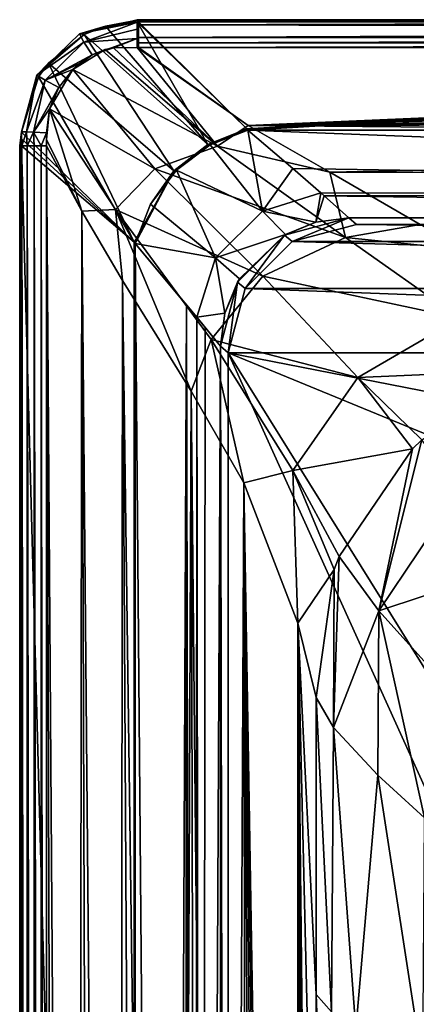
# Model space of a CAD drawing. Header units: millimetres. Extents: x -421 to 421, y -1760 to 10.
# Tile 18 of 32: x -421 to -266, y -384 to 0. Entities that reach past the tile are written whole.
import ezdxf

# ---------------------------------------------------------------- set-up
doc = ezdxf.new("R2010")
doc.units = ezdxf.units.MM
doc.header["$LTSCALE"] = 101.851852
for name, color, linetype in [('1', 7, 'CONTINUOUS'), ('23', 7, 'CONTINUOUS'), ('25', 7, 'CONTINUOUS'), ('29', 7, 'CONTINUOUS'), ('34', 7, 'CONTINUOUS'), ('4', 7, 'CONTINUOUS'), ('40', 7, 'CONTINUOUS'), ('41', 7, 'CONTINUOUS'), ('42', 7, 'CONTINUOUS'), ('44', 7, 'CONTINUOUS'), ('46', 7, 'CONTINUOUS'), ('47', 7, 'CONTINUOUS'), ('50', 7, 'CONTINUOUS'), ('6', 7, 'CONTINUOUS'), ('66', 7, 'CONTINUOUS'), ('7', 7, 'CONTINUOUS'), ('71', 7, 'CONTINUOUS'), ('76', 7, 'CONTINUOUS'), ('86', 7, 'CONTINUOUS'), ('91', 7, 'CONTINUOUS'), ('92', 7, 'CONTINUOUS'), ('93', 7, 'CONTINUOUS'), ('94', 7, 'CONTINUOUS')]:
    doc.layers.add(name, color=color, linetype=linetype)

msp = doc.modelspace()

# ---------------------------------------------------------------- linework, layer by layer
at = {"layer": '1', "linetype": 'CONTINUOUS'}
for points in [[(-375.06, -0.99, 559.54), (-375.06, 0, 555.96), (-397.52, -5.53, 557.95), (-375.06, -0.99, 559.54)], [(-397.52, -5.53, 557.95), (-375.06, 0, 555.96), (-375.05, -0.2, 554.29), (-397.52, -5.53, 557.95)], [(-387.39, -2.51, 552.39), (-397.52, -5.53, 557.95), (-375.05, -0.2, 554.29), (-387.39, -2.51, 552.39)], [(-395.8, -8.73, 562.26), (-375.06, -0.99, 559.54), (-397.52, -5.53, 557.95), (-395.8, -8.73, 562.26)], [(-395.77, -5.77, 552.15), (-397.52, -5.53, 557.95), (-387.39, -2.51, 552.39), (-395.77, -5.77, 552.15)], [(-375.06, -3.74, 562.13), (-375.06, -0.99, 559.54), (-395.8, -8.73, 562.26), (-375.06, -3.74, 562.13)], [(-375.05, -7.26, 562.9), (-375.06, -3.74, 562.13), (-395.8, -8.73, 562.26), (-375.05, -7.26, 562.9)], [(-375.05, -0.82, 552.68), (-387.39, -2.51, 552.39), (-375.05, -0.2, 554.29), (-375.05, -0.82, 552.68)], [(-395.8, -8.73, 562.26), (-397.52, -5.53, 557.95), (-414.2, -21.56, 558.37), (-395.8, -8.73, 562.26)], [(-397.52, -5.53, 557.95), (-395.77, -5.77, 552.15), (-414.2, -21.56, 558.37), (-397.52, -5.53, 557.95)], [(-414.2, -21.56, 558.37), (-395.77, -5.77, 552.15), (-409.62, -16.91, 552.15), (-414.2, -21.56, 558.37)], [(-392.57, -13.72, 562.2), (-375.05, -7.26, 562.9), (-395.8, -8.73, 562.26), (-392.57, -13.72, 562.2)], [(-384.27, -10.98, 562.08), (-375.05, -7.26, 562.9), (-392.57, -13.72, 562.2), (-384.27, -10.98, 562.08)], [(-375.05, -10.77, 561.76), (-375.05, -7.26, 562.9), (-384.27, -10.98, 562.08), (-375.05, -10.77, 561.76)], [(-395.8, -8.73, 562.26), (-414.2, -21.56, 558.37), (-410.86, -23.55, 562.48), (-395.8, -8.73, 562.26)], [(-392.57, -13.72, 562.2), (-395.8, -8.73, 562.26), (-410.86, -23.55, 562.48), (-392.57, -13.72, 562.2)], [(-387.47, -11.66, 562.16), (-384.27, -10.98, 562.08), (-392.57, -13.72, 562.2), (-387.47, -11.66, 562.16)], [(-392.57, -13.72, 562.2), (-410.86, -23.55, 562.48), (-397.16, -16.75, 562.15), (-392.57, -13.72, 562.2)], [(-413.46, -22.2, 552.49), (-414.2, -21.56, 558.37), (-409.62, -16.91, 552.15), (-413.46, -22.2, 552.49)], [(-410.86, -23.55, 562.48), (-400.08, -19.37, 562.07), (-397.16, -16.75, 562.15), (-410.86, -23.55, 562.48)], [(-420.09, -43.64, 559.89), (-418.16, -43.67, 561.98), (-414.2, -21.56, 558.37), (-420.09, -43.64, 559.89)], [(-413.46, -22.2, 552.49), (-420.09, -43.64, 559.89), (-414.2, -21.56, 558.37), (-413.46, -22.2, 552.49)], [(-420.09, -43.81, 554.38), (-420.09, -43.64, 559.89), (-413.46, -22.2, 552.49), (-420.09, -43.81, 554.38)], [(-414.2, -21.56, 558.37), (-418.16, -43.67, 561.98), (-410.86, -23.55, 562.48), (-414.2, -21.56, 558.37)], [(-410.86, -23.55, 562.48), (-405.63, -26.47, 561.81), (-400.08, -19.37, 562.07), (-410.86, -23.55, 562.48)], [(-418.16, -43.67, 561.98), (-415.46, -43.79, 562.89), (-410.86, -23.55, 562.48), (-418.16, -43.67, 561.98)], [(-410.86, -23.55, 562.48), (-415.46, -43.79, 562.89), (-405.63, -26.47, 561.81), (-410.86, -23.55, 562.48)], [(-405.63, -26.47, 561.81), (-415.46, -43.79, 562.89), (-406.22, -27.48, 561.77), (-405.63, -26.47, 561.81)], [(-406.22, -27.48, 561.77), (-415.46, -43.79, 562.89), (-409.2, -34.73, 561.35), (-406.22, -27.48, 561.77)], [(-415.46, -43.79, 562.89), (-410.44, -44.12, 560.63), (-409.2, -34.73, 561.35), (-415.46, -43.79, 562.89)]]:
    msp.add_3dface(points, dxfattribs=at)
at = {"layer": '23', "linetype": 'CONTINUOUS'}
for points in [[(-332.37, -42.56, 474.44), (-375.05, -0.82, 552.68), (-374.51, -0.82, 552.68), (-332.37, -42.56, 474.44)], [(374.51, -0.82, 552.68), (-332.37, -42.56, 474.44), (-374.51, -0.82, 552.68), (374.51, -0.82, 552.68)], [(-332.37, -42.56, 474.44), (374.51, -0.82, 552.68), (-332.14, -42.79, 474.01), (-332.37, -42.56, 474.44)], [(-332.14, -42.79, 474.01), (374.51, -0.82, 552.68), (-331.9, -43.02, 473.58), (-332.14, -42.79, 474.01)], [(-331.9, -43.02, 473.58), (374.51, -0.82, 552.68), (331.9, -43.02, 473.58), (-331.9, -43.02, 473.58)]]:
    msp.add_3dface(points, dxfattribs=at)
at = {"layer": '25', "linetype": 'CONTINUOUS'}
for points in [[(-395.77, -5.77, 552.15), (-387.39, -2.51, 552.39), (-347.53, -48.57, 469.38), (-395.77, -5.77, 552.15)], [(-387.39, -2.51, 552.39), (-375.05, -0.82, 552.68), (-347.53, -48.57, 469.38), (-387.39, -2.51, 552.39)], [(-375.05, -0.82, 552.68), (-332.37, -42.56, 474.44), (-347.53, -48.57, 469.38), (-375.05, -0.82, 552.68)], [(-409.62, -16.91, 552.15), (-395.77, -5.77, 552.15), (-360.74, -58.84, 467.65), (-409.62, -16.91, 552.15)], [(-360.74, -58.84, 467.65), (-395.77, -5.77, 552.15), (-347.53, -48.57, 469.38), (-360.74, -58.84, 467.65)], [(-413.46, -22.2, 552.49), (-409.62, -16.91, 552.15), (-376.26, -86.68, 474.04), (-413.46, -22.2, 552.49)], [(-376.26, -86.68, 474.04), (-409.62, -16.91, 552.15), (-360.74, -58.84, 467.65), (-376.26, -86.68, 474.04)], [(-420.09, -43.81, 554.38), (-413.46, -22.2, 552.49), (-376.26, -86.68, 474.04), (-420.09, -43.81, 554.38)]]:
    msp.add_3dface(points, dxfattribs=at)
at = {"layer": '29', "linetype": 'CONTINUOUS'}
for points in [[(-305.3, -534.05, 262.91), (-299.63, -533.26, 216.31), (-305.3, -379.65, 262.91), (-305.3, -534.05, 262.91)], [(-305.3, -379.65, 262.91), (-299.63, -533.26, 216.31), (-299.39, -386.42, 216.21), (-305.3, -379.65, 262.91)]]:
    msp.add_3dface(points, dxfattribs=at)
at = {"layer": '34', "linetype": 'CONTINUOUS'}
for points in [[(-376.26, -86.68, 474.04), (-376.06, -86.91, 473.67), (-376.26, -1672.71, 474.04), (-376.26, -86.68, 474.04)], [(-376.26, -1672.71, 474.04), (-376.06, -86.91, 473.67), (-376.16, -1672.59, 473.85), (-376.26, -1672.71, 474.04)], [(-376.06, -86.91, 473.67), (-376.06, -1672.46, 473.67), (-376.16, -1672.59, 473.85), (-376.06, -86.91, 473.67)], [(-375.87, -87.14, 473.32), (-376.06, -1672.46, 473.67), (-376.06, -86.91, 473.67), (-375.87, -87.14, 473.32)], [(-362.63, -1656.33, 444.87), (-376.06, -1672.46, 473.67), (-375.87, -87.14, 473.32), (-362.63, -1656.33, 444.87)], [(-355.78, -111.16, 425.49), (-362.63, -1656.33, 444.87), (-375.87, -87.14, 473.32), (-355.78, -111.16, 425.49)], [(-356.92, -1649.41, 429.04), (-362.63, -1656.33, 444.87), (-355.78, -111.16, 425.49), (-356.92, -1649.41, 429.04)], [(-352.55, -1644.17, 414.35), (-356.92, -1649.41, 429.04), (-355.78, -111.16, 425.49), (-352.55, -1644.17, 414.35)], [(-351.82, -115.93, 411.57), (-352.55, -1644.17, 414.35), (-355.78, -111.16, 425.49), (-351.82, -115.93, 411.57)], [(-350.04, -1641.17, 404.28), (-352.55, -1644.17, 414.35), (-351.82, -115.93, 411.57), (-350.04, -1641.17, 404.28)], [(-348.51, -119.91, 397.26), (-350.04, -1641.17, 404.28), (-351.82, -115.93, 411.57), (-348.51, -119.91, 397.26)], [(-342.64, -127.21, 342.06), (-350.04, -1641.17, 404.28), (-348.51, -119.91, 397.26), (-342.64, -127.21, 342.06)], [(-342.64, -1632.17, 342.06), (-350.04, -1641.17, 404.28), (-342.64, -127.21, 342.06), (-342.64, -1632.17, 342.06)]]:
    msp.add_3dface(points, dxfattribs=at)
at = {"layer": '4', "linetype": 'CONTINUOUS'}
for points in [[(-420.09, -43.64, 559.89), (-420.09, -43.81, 554.38), (-420.83, -49.18, 557.3), (-420.09, -43.64, 559.89)], [(-420.04, -49.18, 560.11), (-420.09, -43.64, 559.89), (-420.83, -49.18, 557.3), (-420.04, -49.18, 560.11)], [(-420.83, -49.18, 557.3), (-420.09, -43.81, 554.38), (-420.14, -49.18, 554.47), (-420.83, -49.18, 557.3)], [(-420.14, -49.18, 554.47), (-420.09, -43.81, 554.38), (-420.13, -46.43, 554.45), (-420.14, -49.18, 554.47)], [(-418.16, -43.67, 561.98), (-420.09, -43.64, 559.89), (-420.04, -49.18, 560.11), (-418.16, -43.67, 561.98)], [(-417.95, -49.18, 562.16), (-418.16, -43.67, 561.98), (-420.04, -49.18, 560.11), (-417.95, -49.18, 562.16)], [(-415.46, -43.79, 562.89), (-418.16, -43.67, 561.98), (-417.95, -49.18, 562.16), (-415.46, -43.79, 562.89)], [(-415.13, -49.18, 562.91), (-415.46, -43.79, 562.89), (-417.95, -49.18, 562.16), (-415.13, -49.18, 562.91)], [(-410.44, -44.12, 560.63), (-415.46, -43.79, 562.89), (-412.45, -49.18, 562.24), (-410.44, -44.12, 560.63)], [(-412.45, -49.18, 562.24), (-415.46, -43.79, 562.89), (-415.13, -49.18, 562.91), (-412.45, -49.18, 562.24)], [(-410.39, -49.18, 560.39), (-410.44, -44.12, 560.63), (-412.45, -49.18, 562.24), (-410.39, -49.18, 560.39)], [(-410.42, -46.66, 560.46), (-410.44, -44.12, 560.63), (-410.39, -49.18, 560.39), (-410.42, -46.66, 560.46)]]:
    msp.add_3dface(points, dxfattribs=at)
at = {"layer": '40', "linetype": 'CONTINUOUS'}
for points in [[(-342.64, -1632.17, 342.06), (-342.64, -127.21, 342.06), (-342.63, -1632.16, 341.53), (-342.64, -1632.17, 342.06)], [(-342.63, -127.22, 341.53), (-339.63, -129.72), (-342.64, -127.21, 341.79), (-342.63, -127.22, 341.53)], [(-342.64, -127.21, 342.06), (-342.64, -127.21, 341.79), (-339.63, -129.72), (-342.64, -127.21, 342.06)], [(-342.63, -1632.16, 341.53), (-342.64, -127.21, 342.06), (-339.63, -1629.72), (-342.63, -1632.16, 341.53)], [(-339.63, -1629.72), (-342.64, -127.21, 342.06), (-339.63, -129.72), (-339.63, -1629.72)]]:
    msp.add_3dface(points, dxfattribs=at)
at = {"layer": '41', "linetype": 'CONTINUOUS'}
for points in [[(-347.53, -48.57, 469.38), (-332.37, -42.56, 474.44), (-346.66, -48.77, 468.66), (-347.53, -48.57, 469.38)], [(-332.37, -42.56, 474.44), (-332.14, -42.79, 474.01), (-346.66, -48.77, 468.66), (-332.37, -42.56, 474.44)], [(-332.14, -42.79, 474.01), (-331.9, -43.02, 473.58), (-346.66, -48.77, 468.66), (-332.14, -42.79, 474.01)], [(-360.74, -58.84, 467.65), (-347.53, -48.57, 469.38), (-359.67, -58.61, 466.87), (-360.74, -58.84, 467.65)], [(-359.67, -58.61, 466.87), (-347.53, -48.57, 469.38), (-346.66, -48.77, 468.66), (-359.67, -58.61, 466.87)], [(-376.26, -86.68, 474.04), (-360.74, -58.84, 467.65), (-375.87, -87.14, 473.32), (-376.26, -86.68, 474.04)], [(-375.87, -87.14, 473.32), (-360.74, -58.84, 467.65), (-369.9, -71.89, 468.42), (-375.87, -87.14, 473.32)], [(-369.9, -71.89, 468.42), (-360.74, -58.84, 467.65), (-359.67, -58.61, 466.87), (-369.9, -71.89, 468.42)], [(-376.26, -86.68, 474.04), (-375.87, -87.14, 473.32), (-376.06, -86.91, 473.67), (-376.26, -86.68, 474.04)]]:
    msp.add_3dface(points, dxfattribs=at)
at = {"layer": '42', "linetype": 'CONTINUOUS'}
for points in [[(-384.27, -10.98, 562.08), (-387.47, -11.66, 562.16), (-343.82, -49.21, 528.4), (-384.27, -10.98, 562.08)], [(-375.05, -10.77, 561.76), (-384.27, -10.98, 562.08), (-343.82, -49.21, 528.4), (-375.05, -10.77, 561.76)], [(-375.05, -10.77, 561.76), (-343.82, -49.21, 528.4), (-331.8, -41.25, 535.92), (-375.05, -10.77, 561.76)], [(-374.78, -10.78, 561.76), (-375.05, -10.77, 561.76), (-331.8, -41.25, 535.92), (-374.78, -10.78, 561.76)], [(-374.51, -10.78, 561.76), (-374.78, -10.78, 561.76), (-331.8, -41.25, 535.92), (-374.51, -10.78, 561.76)], [(-387.47, -11.66, 562.16), (-392.57, -13.72, 562.2), (-400.08, -19.37, 562.07), (-387.47, -11.66, 562.16)], [(-387.47, -11.66, 562.16), (-400.08, -19.37, 562.07), (-343.82, -49.21, 528.4), (-387.47, -11.66, 562.16)], [(-400.08, -19.37, 562.07), (-392.57, -13.72, 562.2), (-397.16, -16.75, 562.15), (-400.08, -19.37, 562.07)], [(-405.63, -26.47, 561.81), (-409.2, -34.73, 561.35), (-400.08, -19.37, 562.07), (-405.63, -26.47, 561.81)], [(-400.08, -19.37, 562.07), (-409.2, -34.73, 561.35), (-368.21, -58.04, 527.96), (-400.08, -19.37, 562.07)], [(-400.08, -19.37, 562.07), (-368.21, -58.04, 527.96), (-343.82, -49.21, 528.4), (-400.08, -19.37, 562.07)], [(-405.63, -26.47, 561.81), (-406.22, -27.48, 561.77), (-409.2, -34.73, 561.35), (-405.63, -26.47, 561.81)], [(-409.2, -34.73, 561.35), (-410.44, -44.12, 560.63), (-410.42, -46.66, 560.46), (-409.2, -34.73, 561.35)], [(-409.2, -34.73, 561.35), (-410.42, -46.66, 560.46), (-396.59, -74.54, 540.12), (-409.2, -34.73, 561.35)], [(-409.2, -34.73, 561.35), (-396.59, -74.54, 540.12), (-383.49, -73.93, 526.06), (-409.2, -34.73, 561.35)], [(-409.2, -34.73, 561.35), (-383.49, -73.93, 526.06), (-368.21, -58.04, 527.96), (-409.2, -34.73, 561.35)], [(-331.8, -41.25, 535.92), (-343.82, -49.21, 528.4), (-299.93, -59.42, 510.93), (-331.8, -41.25, 535.92)], [(-410.42, -46.66, 560.46), (-410.39, -49.18, 560.39), (-396.59, -74.54, 540.12), (-410.42, -46.66, 560.46)], [(-343.82, -49.21, 528.4), (-368.21, -58.04, 527.96), (-293.82, -84.83, 470.11), (-343.82, -49.21, 528.4)], [(-343.82, -49.21, 528.4), (-293.82, -84.83, 470.11), (-299.93, -59.42, 510.93), (-343.82, -49.21, 528.4)], [(-368.21, -58.04, 527.96), (-383.49, -73.93, 526.06), (-326.04, -99.84, 468.37), (-368.21, -58.04, 527.96)], [(-368.21, -58.04, 527.96), (-326.04, -99.84, 468.37), (-293.82, -84.83, 470.11), (-368.21, -58.04, 527.96)], [(-299.93, -59.42, 510.93), (-293.82, -84.83, 470.11), (-264.79, -79.77, 474.34), (-299.93, -59.42, 510.93)], [(-396.59, -74.54, 540.12), (-380.82, -101.55, 516.31), (-383.49, -73.93, 526.06), (-396.59, -74.54, 540.12)], [(-380.82, -101.55, 516.31), (-354, -144.72, 471.03), (-383.49, -73.93, 526.06), (-380.82, -101.55, 516.31)], [(-383.49, -73.93, 526.06), (-354, -144.72, 471.03), (-346.18, -124.55, 465.19), (-383.49, -73.93, 526.06)], [(-383.49, -73.93, 526.06), (-346.18, -124.55, 465.19), (-326.04, -99.84, 468.37), (-383.49, -73.93, 526.06)], [(-264.79, -79.77, 474.34), (-293.82, -84.83, 470.11), (-248.13, -89.48, 453.48), (-264.79, -79.77, 474.34)], [(-293.82, -84.83, 470.11), (-326.04, -99.84, 468.37), (-249.34, -116.32, 389.71), (-293.82, -84.83, 470.11)], [(-293.82, -84.83, 470.11), (-249.34, -116.32, 389.71), (-248.13, -89.48, 453.48), (-293.82, -84.83, 470.11)], [(-326.04, -99.84, 468.37), (-346.18, -124.55, 465.19), (-289.14, -139.39, 385.42), (-326.04, -99.84, 468.37)], [(-326.04, -99.84, 468.37), (-289.14, -139.39, 385.42), (-249.34, -116.32, 389.71), (-326.04, -99.84, 468.37)], [(-249.34, -116.32, 389.71), (-289.14, -139.39, 385.42), (-219.88, -136.39, 262.91), (-249.34, -116.32, 389.71)], [(-354, -144.72, 471.03), (-333.53, -180.34, 426.08), (-346.18, -124.55, 465.19), (-354, -144.72, 471.03)], [(-346.18, -124.55, 465.19), (-333.53, -180.34, 426.08), (-314.39, -175.65, 380.25), (-346.18, -124.55, 465.19)], [(-346.18, -124.55, 465.19), (-314.39, -175.65, 380.25), (-289.14, -139.39, 385.42), (-346.18, -124.55, 465.19)], [(-289.14, -139.39, 385.42), (-264.2, -163.68, 262.91), (-219.88, -136.39, 262.91), (-289.14, -139.39, 385.42)], [(-289.14, -139.39, 385.42), (-314.39, -175.65, 380.25), (-267.79, -167.13, 262.91), (-289.14, -139.39, 385.42)], [(-289.14, -139.39, 385.42), (-267.79, -167.13, 262.91), (-264.2, -163.68, 262.91), (-289.14, -139.39, 385.42)], [(-314.39, -175.65, 380.25), (-296.4, -209.13, 262.91), (-267.79, -167.13, 262.91), (-314.39, -175.65, 380.25)], [(-333.53, -180.34, 426.08), (-312.45, -235.04, 336.48), (-314.39, -175.65, 380.25), (-333.53, -180.34, 426.08)], [(-314.39, -175.65, 380.25), (-312.45, -235.04, 336.48), (-298.35, -214.14, 262.91), (-314.39, -175.65, 380.25)], [(-314.39, -175.65, 380.25), (-298.35, -214.14, 262.91), (-296.4, -209.13, 262.91), (-314.39, -175.65, 380.25)], [(-312.45, -235.04, 336.48), (-305.3, -264.06, 262.91), (-298.35, -214.14, 262.91), (-312.45, -235.04, 336.48)]]:
    msp.add_3dface(points, dxfattribs=at)
at = {"layer": '44', "linetype": 'CONTINUOUS'}
for points in [[(-375.06, 0, 555.96), (-375.06, -0.99, 559.54), (-374.51, 0, 555.96), (-375.06, 0, 555.96)], [(-375.05, -0.2, 554.29), (-375.06, 0, 555.96), (-374.51, -0.21, 554.27), (-375.05, -0.2, 554.29)], [(-374.51, -0.21, 554.27), (-375.06, 0, 555.96), (-374.51, 0, 555.96), (-374.51, -0.21, 554.27)], [(-374.51, 0, 555.96), (-375.06, -0.99, 559.54), (-374.51, -2.03, 560.87), (-374.51, 0, 555.96)], [(-375.06, -0.99, 559.54), (-375.06, -3.74, 562.13), (-374.51, -2.03, 560.87), (-375.06, -0.99, 559.54)], [(-374.51, -2.03, 560.87), (-375.06, -3.74, 562.13), (-374.51, -6.95, 562.91), (-374.51, -2.03, 560.87)], [(-375.06, -3.74, 562.13), (-375.05, -7.26, 562.9), (-374.51, -6.95, 562.91), (-375.06, -3.74, 562.13)], [(-375.05, -0.82, 552.68), (-375.05, -0.2, 554.29), (-374.51, -0.21, 554.27), (-375.05, -0.82, 552.68)], [(-374.51, -0.82, 552.68), (-375.05, -0.82, 552.68), (-374.51, -0.21, 554.27), (-374.51, -0.82, 552.68)], [(-374.51, -6.95, 562.91), (-375.05, -7.26, 562.9), (-374.51, -8.95, 562.62), (-374.51, -6.95, 562.91)], [(-375.05, -7.26, 562.9), (-375.05, -10.77, 561.76), (-374.51, -8.95, 562.62), (-375.05, -7.26, 562.9)], [(-375.05, -10.77, 561.76), (-374.78, -10.78, 561.76), (-374.51, -8.95, 562.62), (-375.05, -10.77, 561.76)], [(-374.78, -10.78, 561.76), (-374.51, -10.78, 561.76), (-374.51, -8.95, 562.62), (-374.78, -10.78, 561.76)]]:
    msp.add_3dface(points, dxfattribs=at)
at = {"layer": '46', "linetype": 'CONTINUOUS'}
for points in [[(-346.66, -48.77, 468.66), (-331.9, -43.02, 473.58), (-326.19, -74.53, 407.69), (-346.66, -48.77, 468.66)], [(-326.19, -74.53, 407.69), (-331.9, -43.02, 473.58), (-314.44, -57.93, 440.93), (-326.19, -74.53, 407.69)], [(-359.67, -58.61, 466.87), (-346.66, -48.77, 468.66), (-326.19, -74.53, 407.69), (-359.67, -58.61, 466.87)], [(-369.9, -71.89, 468.42), (-359.67, -58.61, 466.87), (-344.6, -92.7, 407.8), (-369.9, -71.89, 468.42)], [(-344.6, -92.7, 407.8), (-359.67, -58.61, 466.87), (-326.19, -74.53, 407.69), (-344.6, -92.7, 407.8)], [(-303.52, -67.5, 411.55), (-326.19, -74.53, 407.69), (-314.44, -57.93, 440.93), (-303.52, -67.5, 411.55)], [(-326.19, -74.53, 407.69), (-303.52, -67.5, 411.55), (-305.5, -78.9, 341.95), (-326.19, -74.53, 407.69)], [(-305.5, -78.9, 341.95), (-303.52, -67.5, 411.55), (-302.25, -68.63, 407.23), (-305.5, -78.9, 341.95)], [(-292.64, -77.21, 342.05), (-305.5, -78.9, 341.95), (-302.25, -68.63, 407.23), (-292.64, -77.21, 342.05)], [(-375.87, -87.14, 473.32), (-369.9, -71.89, 468.42), (-344.6, -92.7, 407.8), (-375.87, -87.14, 473.32)], [(-344.6, -92.7, 407.8), (-326.19, -74.53, 407.69), (-317.23, -83.68, 341.89), (-344.6, -92.7, 407.8)], [(-317.23, -83.68, 341.89), (-326.19, -74.53, 407.69), (-305.5, -78.9, 341.95), (-317.23, -83.68, 341.89)], [(-335.21, -100.99, 341.89), (-344.6, -92.7, 407.8), (-317.23, -83.68, 341.89), (-335.21, -100.99, 341.89)], [(-351.82, -115.93, 411.57), (-355.78, -111.16, 425.49), (-375.87, -87.14, 473.32), (-351.82, -115.93, 411.57)], [(-351.82, -115.93, 411.57), (-375.87, -87.14, 473.32), (-344.6, -92.7, 407.8), (-351.82, -115.93, 411.57)], [(-351.82, -115.93, 411.57), (-344.6, -92.7, 407.8), (-340.95, -114.33, 341.96), (-351.82, -115.93, 411.57)], [(-340.95, -114.33, 341.96), (-344.6, -92.7, 407.8), (-335.21, -100.99, 341.89), (-340.95, -114.33, 341.96)], [(-342.64, -127.21, 342.06), (-351.82, -115.93, 411.57), (-340.95, -114.33, 341.96), (-342.64, -127.21, 342.06)], [(-342.64, -127.21, 342.06), (-348.51, -119.91, 397.26), (-351.82, -115.93, 411.57), (-342.64, -127.21, 342.06)]]:
    msp.add_3dface(points, dxfattribs=at)
at = {"layer": '47', "linetype": 'CONTINUOUS'}
for points in [[(-305.3, -379.65, 262.91), (-299.39, -386.42, 216.21), (-305.3, -264.06, 262.91), (-305.3, -379.65, 262.91)], [(-305.3, -264.06, 262.91), (-299.39, -386.42, 216.21), (-298.62, -275.69, 215.67), (-305.3, -264.06, 262.91)], [(-299.39, -386.42, 216.21), (-289.83, -393.38, 182), (-298.62, -275.69, 215.67), (-299.39, -386.42, 216.21)], [(-298.62, -275.69, 215.67), (-289.83, -393.38, 182), (-281.31, -294.28, 166.56), (-298.62, -275.69, 215.67)], [(-289.83, -393.38, 182), (-263.78, -408.11, 137.68), (-281.31, -294.28, 166.56), (-289.83, -393.38, 182)], [(-281.31, -294.28, 166.56), (-263.78, -408.11, 137.68), (-263.06, -310.9, 140.14), (-281.31, -294.28, 166.56)]]:
    msp.add_3dface(points, dxfattribs=at)
at = {"layer": '50', "linetype": 'CONTINUOUS'}
for points in [[(-289.63, -79.72), (314.63, -86.42), (-314.63, -86.42), (-289.63, -79.72)], [(-289.63, -79.72), (289.63, -79.72), (314.63, -86.42), (-289.63, -79.72)], [(-314.63, -86.42), (332.93, -104.72), (-332.93, -104.72), (-314.63, -86.42)], [(314.63, -86.42), (332.93, -104.72), (-314.63, -86.42), (314.63, -86.42)], [(339.63, -129.72), (-339.63, -129.72), (-332.93, -104.72), (339.63, -129.72)], [(332.93, -104.72), (339.63, -129.72), (-332.93, -104.72), (332.93, -104.72)], [(-339.63, -129.72), (339.63, -129.72), (120.8, -219.73), (-339.63, -129.72)], [(339.63, -1629.72), (-339.63, -1629.72), (-339.63, -129.72), (339.63, -1629.72)], [(339.63, -1629.72), (-339.63, -129.72), (-120.8, -481.31), (339.63, -1629.72)], [(-120.8, -481.31), (-339.63, -129.72), (-120.8, -219.73), (-120.8, -481.31)], [(-120.8, -219.73), (-339.63, -129.72), (120.8, -219.73), (-120.8, -219.73)]]:
    msp.add_3dface(points, dxfattribs=at)
at = {"layer": '6', "linetype": 'CONTINUOUS'}
for points in [[(-420.04, -49.18, 560.11), (-420.83, -49.18, 557.3), (-420.83, -1716.58, 557.39), (-420.04, -49.18, 560.11)], [(-420.01, -1716.58, 560.16), (-420.04, -49.18, 560.11), (-420.83, -1716.58, 557.39), (-420.01, -1716.58, 560.16)], [(-420.83, -49.18, 557.3), (-420.14, -49.18, 554.47), (-420.83, -1716.58, 557.39), (-420.83, -49.18, 557.3)], [(-420.83, -1716.58, 557.39), (-420.14, -49.18, 554.47), (-420.14, -1716.58, 554.47), (-420.83, -1716.58, 557.39)], [(-417.95, -49.18, 562.16), (-420.04, -49.18, 560.11), (-417.97, -1716.58, 562.15), (-417.95, -49.18, 562.16)], [(-417.97, -1716.58, 562.15), (-420.04, -49.18, 560.11), (-420.01, -1716.58, 560.16), (-417.97, -1716.58, 562.15)], [(-415.13, -1716.58, 562.91), (-417.95, -49.18, 562.16), (-417.97, -1716.58, 562.15), (-415.13, -1716.58, 562.91)], [(-415.13, -49.18, 562.91), (-417.95, -49.18, 562.16), (-415.13, -1716.58, 562.91), (-415.13, -49.18, 562.91)], [(-412.45, -49.18, 562.24), (-415.13, -49.18, 562.91), (-412.43, -1716.58, 562.23), (-412.45, -49.18, 562.24)], [(-412.43, -1716.58, 562.23), (-415.13, -49.18, 562.91), (-415.13, -1716.58, 562.91), (-412.43, -1716.58, 562.23)], [(-410.39, -49.18, 560.39), (-412.45, -49.18, 562.24), (-410.39, -1716.58, 560.39), (-410.39, -49.18, 560.39)], [(-410.39, -1716.58, 560.39), (-412.45, -49.18, 562.24), (-412.43, -1716.58, 562.23), (-410.39, -1716.58, 560.39)]]:
    msp.add_3dface(points, dxfattribs=at)
at = {"layer": '66', "linetype": 'CONTINUOUS'}
for points in [[(374.51, 0, 556.13), (374.51, -0.82, 552.68), (-374.51, 0, 555.96), (374.51, 0, 556.13)], [(374.51, 0, 556.13), (-374.51, 0, 555.96), (-374.51, -2.03, 560.87), (374.51, 0, 556.13)], [(374.51, -0.82, 552.68), (-374.51, -0.21, 554.27), (-374.51, 0, 555.96), (374.51, -0.82, 552.68)], [(374.51, -0.99, 559.53), (374.51, 0, 556.13), (-374.51, -2.03, 560.87), (374.51, -0.99, 559.53)], [(374.51, -0.82, 552.68), (-374.51, -0.82, 552.68), (-374.51, -0.21, 554.27), (374.51, -0.82, 552.68)], [(374.51, -3.53, 562.01), (374.51, -0.99, 559.53), (-374.51, -2.03, 560.87), (374.51, -3.53, 562.01)], [(374.51, -3.53, 562.01), (-374.51, -2.03, 560.87), (-374.51, -6.95, 562.91), (374.51, -3.53, 562.01)], [(374.51, -6.95, 562.91), (374.51, -3.53, 562.01), (-374.51, -6.95, 562.91), (374.51, -6.95, 562.91)], [(374.51, -8.95, 562.62), (374.51, -6.95, 562.91), (-374.51, -8.95, 562.62), (374.51, -8.95, 562.62)], [(374.51, -6.95, 562.91), (-374.51, -6.95, 562.91), (-374.51, -8.95, 562.62), (374.51, -6.95, 562.91)], [(374.51, -10.78, 561.76), (374.51, -8.95, 562.62), (-374.51, -10.78, 561.76), (374.51, -10.78, 561.76)], [(-374.51, -10.78, 561.76), (374.51, -8.95, 562.62), (-374.51, -8.95, 562.62), (-374.51, -10.78, 561.76)]]:
    msp.add_3dface(points, dxfattribs=at)
at = {"layer": '7', "linetype": 'CONTINUOUS'}
for points in [[(-292.64, -77.22, 341.61), (292.64, -77.22, 341.62), (-289.63, -79.72), (-292.64, -77.22, 341.61)], [(292.64, -77.22, 341.62), (289.63, -79.72), (-289.63, -79.72), (292.64, -77.22, 341.62)]]:
    msp.add_3dface(points, dxfattribs=at)
at = {"layer": '71', "linetype": 'CONTINUOUS'}
for points in [[(-420.13, -46.43, 554.45), (-420.09, -43.81, 554.38), (-376.26, -86.68, 474.04), (-420.13, -46.43, 554.45)], [(-420.14, -49.18, 554.47), (-420.13, -46.43, 554.45), (-376.26, -86.68, 474.04), (-420.14, -49.18, 554.47)], [(-420.14, -1716.58, 554.47), (-420.14, -49.18, 554.47), (-376.26, -1672.71, 474.04), (-420.14, -1716.58, 554.47)], [(-420.14, -49.18, 554.47), (-376.26, -86.68, 474.04), (-376.26, -1672.71, 474.04), (-420.14, -49.18, 554.47)]]:
    msp.add_3dface(points, dxfattribs=at)
at = {"layer": '76', "linetype": 'CONTINUOUS'}
for points in [[(-292.64, -77.22, 341.61), (-314.63, -86.42), (-317.63, -83.92, 341.44), (-292.64, -77.22, 341.61)], [(-292.64, -77.22, 341.61), (-289.63, -79.72), (-314.63, -86.42), (-292.64, -77.22, 341.61)], [(-317.63, -83.92, 341.44), (-332.93, -104.72), (-335.93, -102.22, 341.41), (-317.63, -83.92, 341.44)], [(-314.63, -86.42), (-332.93, -104.72), (-317.63, -83.92, 341.44), (-314.63, -86.42)], [(-339.63, -129.72), (-342.63, -127.22, 341.53), (-335.93, -102.22, 341.41), (-339.63, -129.72)], [(-332.93, -104.72), (-339.63, -129.72), (-335.93, -102.22, 341.41), (-332.93, -104.72)]]:
    msp.add_3dface(points, dxfattribs=at)
at = {"layer": '86', "linetype": 'CONTINUOUS'}
for points in [[(-305.5, -78.9, 341.95), (-292.64, -77.21, 342.05), (-317.63, -83.92, 341.44), (-305.5, -78.9, 341.95)], [(-317.63, -83.92, 341.44), (-292.64, -77.21, 342.05), (-292.64, -77.22, 341.83), (-317.63, -83.92, 341.44)], [(-292.64, -77.22, 341.61), (-317.63, -83.92, 341.44), (-292.64, -77.22, 341.83), (-292.64, -77.22, 341.61)], [(-317.23, -83.68, 341.89), (-305.5, -78.9, 341.95), (-317.63, -83.92, 341.44), (-317.23, -83.68, 341.89)], [(-335.21, -100.99, 341.89), (-317.63, -83.92, 341.44), (-335.93, -102.22, 341.41), (-335.21, -100.99, 341.89)], [(-335.21, -100.99, 341.89), (-317.23, -83.68, 341.89), (-317.63, -83.92, 341.44), (-335.21, -100.99, 341.89)], [(-342.63, -127.22, 341.53), (-340.95, -114.33, 341.96), (-335.93, -102.22, 341.41), (-342.63, -127.22, 341.53)], [(-340.95, -114.33, 341.96), (-335.21, -100.99, 341.89), (-335.93, -102.22, 341.41), (-340.95, -114.33, 341.96)], [(-342.64, -127.21, 341.79), (-342.64, -127.21, 342.06), (-340.95, -114.33, 341.96), (-342.64, -127.21, 341.79)], [(-342.63, -127.22, 341.53), (-342.64, -127.21, 341.79), (-340.95, -114.33, 341.96), (-342.63, -127.22, 341.53)]]:
    msp.add_3dface(points, dxfattribs=at)
at = {"layer": '91', "linetype": 'CONTINUOUS'}
for points in [[(374.51, -10.78, 561.76), (-374.51, -10.78, 561.76), (-331.8, -41.25, 535.92), (374.51, -10.78, 561.76)], [(374.51, -10.78, 561.76), (-331.8, -41.25, 535.92), (363.47, -19.42, 555.73), (374.51, -10.78, 561.76)], [(-331.8, -41.25, 535.92), (357.19, -24.13, 552.11), (363.47, -19.42, 555.73), (-331.8, -41.25, 535.92)], [(-331.8, -41.25, 535.92), (347.7, -30.91, 546.36), (357.19, -24.13, 552.11), (-331.8, -41.25, 535.92)], [(-331.8, -41.25, 535.92), (340.44, -35.79, 541.72), (347.7, -30.91, 546.36), (-331.8, -41.25, 535.92)], [(-331.8, -41.25, 535.92), (333.98, -39.9, 537.42), (340.44, -35.79, 541.72), (-331.8, -41.25, 535.92)], [(-331.8, -41.25, 535.92), (322.13, -46.97, 529.01), (333.98, -39.9, 537.42), (-331.8, -41.25, 535.92)], [(-331.8, -41.25, 535.92), (-299.93, -59.42, 510.93), (322.13, -46.97, 529.01), (-331.8, -41.25, 535.92)], [(-299.93, -59.42, 510.93), (296.96, -61.1, 508.23), (322.13, -46.97, 529.01), (-299.93, -59.42, 510.93)], [(-299.93, -59.42, 510.93), (-264.79, -79.77, 474.34), (296.96, -61.1, 508.23), (-299.93, -59.42, 510.93)]]:
    msp.add_3dface(points, dxfattribs=at)
at = {"layer": '92', "linetype": 'CONTINUOUS'}
for points in [[(-331.9, -43.02, 473.58), (331.9, -43.02, 473.58), (303.46, -67.55, 411.35), (-331.9, -43.02, 473.58)], [(-314.44, -57.93, 440.93), (-331.9, -43.02, 473.58), (303.46, -67.55, 411.35), (-314.44, -57.93, 440.93)], [(-303.52, -67.5, 411.55), (-314.44, -57.93, 440.93), (303.46, -67.55, 411.35), (-303.52, -67.5, 411.55)], [(-302.25, -68.63, 407.23), (-303.52, -67.5, 411.55), (303.03, -67.94, 409.89), (-302.25, -68.63, 407.23)], [(-303.52, -67.5, 411.55), (303.46, -67.55, 411.35), (303.03, -67.94, 409.89), (-303.52, -67.5, 411.55)], [(292.64, -77.21, 342.06), (-302.25, -68.63, 407.23), (303.03, -67.94, 409.89), (292.64, -77.21, 342.06)], [(292.64, -77.21, 342.06), (-292.64, -77.21, 342.05), (-302.25, -68.63, 407.23), (292.64, -77.21, 342.06)], [(292.64, -77.21, 342.06), (292.64, -77.22, 341.62), (-292.64, -77.21, 342.05), (292.64, -77.21, 342.06)], [(-292.64, -77.21, 342.05), (292.64, -77.22, 341.62), (-292.64, -77.22, 341.83), (-292.64, -77.21, 342.05)], [(292.64, -77.22, 341.62), (-292.64, -77.22, 341.61), (-292.64, -77.22, 341.83), (292.64, -77.22, 341.62)]]:
    msp.add_3dface(points, dxfattribs=at)
at = {"layer": '93', "linetype": 'CONTINUOUS'}
for points in [[(-410.39, -49.18, 560.39), (-410.39, -1716.58, 560.39), (-405.18, -1707.4, 552.72), (-410.39, -49.18, 560.39)], [(-396.59, -74.54, 540.12), (-410.39, -49.18, 560.39), (-398.83, -1695.43, 543.41), (-396.59, -74.54, 540.12)], [(-410.39, -49.18, 560.39), (-405.18, -1707.4, 552.72), (-398.83, -1695.43, 543.41), (-410.39, -49.18, 560.39)], [(-396.59, -74.54, 540.12), (-398.83, -1695.43, 543.41), (-391.27, -1681.03, 532.21), (-396.59, -74.54, 540.12)], [(-380.82, -101.55, 516.31), (-396.59, -74.54, 540.12), (-382.41, -1663.82, 518.77), (-380.82, -101.55, 516.31)], [(-396.59, -74.54, 540.12), (-391.27, -1681.03, 532.21), (-382.41, -1663.82, 518.77), (-396.59, -74.54, 540.12)], [(-380.82, -101.55, 516.31), (-382.41, -1663.82, 518.77), (-372.1, -1643.08, 502.46), (-380.82, -101.55, 516.31)], [(-354, -144.72, 471.03), (-380.82, -101.55, 516.31), (-360.06, -1617.33, 482.08), (-354, -144.72, 471.03)], [(-380.82, -101.55, 516.31), (-372.1, -1643.08, 502.46), (-360.06, -1617.33, 482.08), (-380.82, -101.55, 516.31)], [(-354, -144.72, 471.03), (-360.06, -1617.33, 482.08), (-350.66, -1595.36, 464.65), (-354, -144.72, 471.03)], [(-333.53, -180.34, 426.08), (-354, -144.72, 471.03), (-340.11, -1567.3, 442.45), (-333.53, -180.34, 426.08)], [(-354, -144.72, 471.03), (-350.66, -1595.36, 464.65), (-340.11, -1567.3, 442.45), (-354, -144.72, 471.03)], [(-333.53, -180.34, 426.08), (-340.11, -1567.3, 442.45), (-331.68, -1539.92, 420.94), (-333.53, -180.34, 426.08)], [(-312.45, -235.04, 336.48), (-333.53, -180.34, 426.08), (-312.51, -1436.02, 336.96), (-312.45, -235.04, 336.48)], [(-333.53, -180.34, 426.08), (-331.68, -1539.92, 420.94), (-325.89, -1516.85, 402.82), (-333.53, -180.34, 426.08)], [(-333.53, -180.34, 426.08), (-325.89, -1516.85, 402.82), (-320.63, -1491.24, 382.52), (-333.53, -180.34, 426.08)], [(-333.53, -180.34, 426.08), (-320.63, -1491.24, 382.52), (-316.11, -1463.73, 360.22), (-333.53, -180.34, 426.08)], [(-333.53, -180.34, 426.08), (-316.11, -1463.73, 360.22), (-312.51, -1436.02, 336.96), (-333.53, -180.34, 426.08)], [(-312.45, -235.04, 336.48), (-312.51, -1436.02, 336.96), (-309.31, -1404.86, 309.34), (-312.45, -235.04, 336.48)], [(-305.3, -1358.1, 262.91), (-305.3, -1168.13, 262.91), (-312.45, -235.04, 336.48), (-305.3, -1358.1, 262.91)], [(-305.3, -1358.1, 262.91), (-312.45, -235.04, 336.48), (-307.1, -1379.54, 285.18), (-305.3, -1358.1, 262.91)], [(-312.45, -235.04, 336.48), (-305.3, -1168.13, 262.91), (-305.3, -896.34, 262.91), (-312.45, -235.04, 336.48)], [(-305.3, -534.05, 262.91), (-305.3, -379.65, 262.91), (-312.45, -235.04, 336.48), (-305.3, -534.05, 262.91)], [(-305.3, -534.05, 262.91), (-312.45, -235.04, 336.48), (-305.3, -896.34, 262.91), (-305.3, -534.05, 262.91)], [(-305.3, -379.65, 262.91), (-305.3, -264.06, 262.91), (-312.45, -235.04, 336.48), (-305.3, -379.65, 262.91)], [(-312.45, -235.04, 336.48), (-309.31, -1404.86, 309.34), (-307.1, -1379.54, 285.18), (-312.45, -235.04, 336.48)]]:
    msp.add_3dface(points, dxfattribs=at)
at = {"layer": '94', "linetype": 'CONTINUOUS'}
for points in [[(-264.2, -163.68, 262.91), (-267.79, -167.13, 262.91), (-280.95, -230.21, 188.27), (-264.2, -163.68, 262.91)], [(-249.5, -183.54, 187.91), (-264.2, -163.68, 262.91), (-280.95, -230.21, 188.27), (-249.5, -183.54, 187.91)], [(-267.79, -167.13, 262.91), (-296.4, -209.13, 262.91), (-280.95, -230.21, 188.27), (-267.79, -167.13, 262.91)], [(-228.62, -213.01, 144.34), (-249.5, -183.54, 187.91), (-280.95, -230.21, 188.27), (-228.62, -213.01, 144.34)], [(-296.4, -209.13, 262.91), (-298.35, -214.14, 262.91), (-298.62, -275.69, 215.67), (-296.4, -209.13, 262.91)], [(-296.4, -209.13, 262.91), (-298.62, -275.69, 215.67), (-280.95, -230.21, 188.27), (-296.4, -209.13, 262.91)], [(-298.35, -214.14, 262.91), (-305.3, -264.06, 262.91), (-298.62, -275.69, 215.67), (-298.35, -214.14, 262.91)], [(-228.62, -213.01, 144.34), (-280.95, -230.21, 188.27), (-249.26, -265.4, 136.13), (-228.62, -213.01, 144.34)], [(-298.62, -275.69, 215.67), (-281.31, -294.28, 166.56), (-280.95, -230.21, 188.27), (-298.62, -275.69, 215.67)], [(-281.31, -294.28, 166.56), (-263.06, -310.9, 140.14), (-280.95, -230.21, 188.27), (-281.31, -294.28, 166.56)], [(-280.95, -230.21, 188.27), (-263.06, -310.9, 140.14), (-249.26, -265.4, 136.13), (-280.95, -230.21, 188.27)]]:
    msp.add_3dface(points, dxfattribs=at)

doc.saveas('drawing.dxf')
